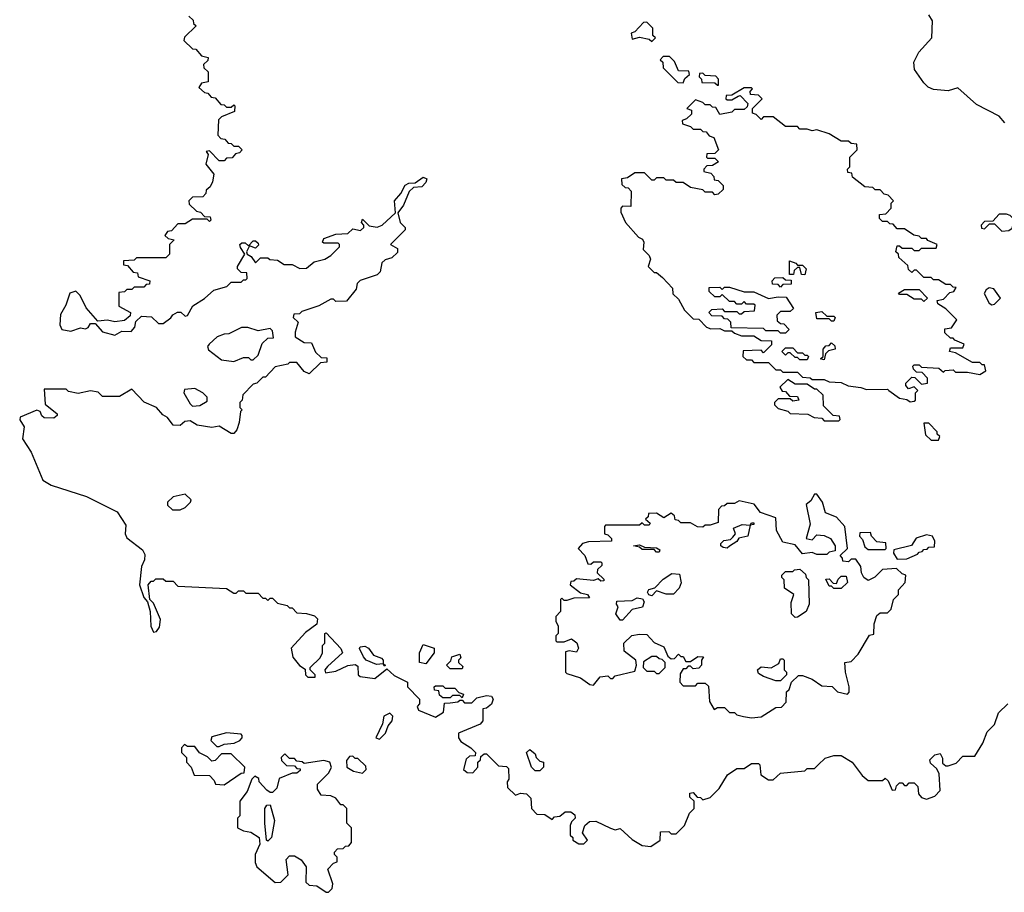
# Model space of a CAD drawing. Extents: x 2737310 to 2869991, y 870230 to 1012730.
# Tile 64 of 256: x 2846264 to 2850316, y 883720 to 887310. Entities that reach past the tile are written whole.
import ezdxf

# ---------------------------------------------------------------- set-up
doc = ezdxf.new("R2010")
doc.units = 0

msp = doc.modelspace()

# ---------------------------------------------------------------- linework, layer by layer
at = {"layer": '0CON02XD'}
for points in [[(2846960, 887325), (2846978.3, 887308.3), (2846980, 887295), (2846990, 887285), (2846941.7, 887238.3), (2846940, 887225), (2846975, 887190), (2846988.3, 887188.3), (2847011.7, 887161.7), (2847040, 887155), (2847038.3, 887141.7), (2847020, 887125), (2847021.7, 887111.7), (2847040, 887095), (2847040, 887055), (2847011.7, 887048.3), (2847001.7, 887031.7), (2847025, 887010), (2847038.3, 887008.3), (2847051.7, 886991.7), (2847068.3, 886988.3), (2847091.7, 886961.7), (2847105, 886960), (2847115, 886950), (2847135, 886950), (2847145, 886960), (2847150, 886955), (2847148.3, 886931.7), (2847095, 886910), (2847081.7, 886898.3), (2847080, 886835), (2847091.7, 886821.7), (2847108.3, 886818.3), (2847121.7, 886801.7), (2847135, 886800), (2847145, 886790), (2847165, 886790), (2847180, 886775), (2847168.3, 886761.7), (2847151.7, 886758.3), (2847138.3, 886741.7), (2847115, 886740), (2847105, 886730), (2847085, 886730), (2847045, 886770), (2847031.7, 886768.3), (2847040, 886755), (2847030, 886715), (2847062.5, 886675), (2847057, 886643), (2847048.3, 886621.7), (2847031.7, 886608.3), (2847030, 886595), (2847018.3, 886581.7), (2846975, 886580), (2846960, 886565), (2846961.7, 886551.7), (2846991.7, 886521.7), (2847008.3, 886518.3), (2847025, 886500), (2847048.3, 886498.3), (2847050, 886485), (2847045, 886480), (2847035, 886490), (2846975, 886490), (2846945, 886470), (2846915, 886470), (2846888.3, 886441.7), (2846871.7, 886438.3), (2846861.7, 886421.7), (2846875, 886410), (2846900, 886405), (2846880, 886385), (2846880, 886345), (2846870, 886335)], [(2848865, 887220), (2848880, 887235), (2848870, 887245), (2848870, 887275), (2848845, 887300), (2848831.7, 887298.3), (2848795, 887260), (2848780, 887255), (2848785, 887230), (2848815, 887237.5), (2848855, 887230), (2848865, 887220)], [(2850317.5, 886885), (2850295, 886912.5), (2850201.7, 886961.7), (2850125, 887030), (2850085, 887017.5), (2850025, 887023.3), (2850002.7, 887032.7), (2849985, 887050), (2849946.7, 887105), (2849943.8, 887135), (2849963.9, 887176.1), (2850017.5, 887235), (2850020, 887305), (2850005, 887330)], [(2848995, 887050), (2849001.7, 887068.3), (2849020, 887085), (2849018.3, 887098.3), (2848975, 887100), (2848958.3, 887138.3), (2848938.3, 887158.3), (2848911.7, 887158.3), (2848900, 887145), (2848910, 887135), (2848911.7, 887111.7), (2848971.7, 887051.7), (2848995, 887050)], [(2849140, 887040), (2849140, 887065), (2849128.3, 887078.3), (2849085, 887080), (2849075, 887090), (2849061.7, 887088.3), (2849060, 887075), (2849070, 887065), (2849071.7, 887051.7), (2849125, 887050), (2849135, 887040), (2849140, 887040)], [(2849928.3, 885738.3), (2849945, 885740), (2849950, 885745), (2849950, 885775), (2849960, 885785), (2849945, 885800), (2849921.7, 885791.7), (2849910, 885805), (2849910, 885815), (2849935, 885840), (2849948.3, 885838.3), (2849975, 885810), (2850000, 885815), (2850000, 885835), (2849978.3, 885858.3), (2849955, 885860), (2849941.7, 885871.7), (2849940, 885885), (2849945, 885890), (2849965, 885890), (2849975, 885880), (2850047, 885877), (2850065, 885860), (2850073, 885867), (2850105, 885870), (2850115, 885860), (2850165, 885860), (2850215, 885850), (2850240, 885865), (2850235, 885890), (2850225, 885890), (2850215, 885900), (2850185, 885900), (2850115, 885940), (2850090, 885945), (2850095, 885960), (2850145, 885960), (2850150, 885975), (2850111.7, 885991.7), (2850105, 886000), (2850095, 886000), (2850071.7, 886021.7), (2850071.7, 886038.3), (2850098.3, 886041.7), (2850120, 886075), (2850075, 886120), (2850041.7, 886141.7), (2850040, 886155), (2850065, 886160), (2850091.7, 886188.3), (2850108.3, 886191.7), (2850118.3, 886208.3), (2850105, 886210), (2850095, 886220), (2850075, 886220), (2850045, 886240), (2850025, 886240), (2850015, 886250), (2849985, 886250), (2849955, 886280), (2849945, 886280), (2849935, 886270), (2849921.7, 886281.7), (2849918.3, 886298.3), (2849881.7, 886331.7), (2849880, 886345), (2849870, 886355), (2849875, 886380), (2849885, 886380), (2849895, 886370), (2849935, 886370), (2849945, 886360), (2849965, 886360), (2849975, 886370), (2850035, 886370), (2850040, 886385), (2850001.7, 886401.7), (2849995, 886410), (2849975, 886410), (2849965, 886420), (2849943, 886423), (2849905, 886450), (2849875, 886450), (2849858.3, 886468.3), (2849845, 886470), (2849835, 886480), (2849815, 886480), (2849801.7, 886491.7), (2849801.7, 886508.3), (2849828.3, 886511.7), (2849850, 886535), (2849850, 886555), (2849860, 886565), (2849838.3, 886588.3), (2849821.7, 886591.7), (2849805, 886610), (2849785, 886610), (2849775, 886620), (2849741.7, 886621.7), (2849691.7, 886661.7), (2849688.3, 886678.3), (2849671.7, 886681.7), (2849670, 886695), (2849680, 886705), (2849680, 886745), (2849710, 886775), (2849708.3, 886798.3), (2849685, 886800), (2849675, 886810), (2849645, 886810), (2849595, 886840), (2849545, 886857.5), (2849525, 886852.5), (2849505, 886860), (2849475, 886860), (2849465, 886870), (2849415, 886870), (2849365, 886910), (2849325, 886910), (2849315, 886900), (2849295, 886920), (2849280, 886925), (2849280, 886945), (2849320, 886985), (2849305, 887000), (2849271.7, 887001.7), (2849270, 887015), (2849280, 887025), (2849275, 887030), (2849245, 887030), (2849195, 887000), (2849171.7, 886998.3), (2849170, 886985), (2849175, 886980), (2849195, 886980), (2849220, 886995), (2849228.3, 886998.3), (2849260, 886965), (2849258.3, 886951.7), (2849245, 886940), (2849205, 886940), (2849195, 886930), (2849145, 886920), (2849128.3, 886948.3), (2849115, 886950), (2849105, 886960), (2849085, 886960), (2849075, 886970), (2849045, 886980), (2849010, 886945), (2849028.3, 886938.3), (2849028.3, 886921.7), (2849008.3, 886901.7), (2848990, 886895), (2848991.7, 886881.7), (2849025, 886870), (2849035, 886860), (2849065, 886860), (2849075, 886850), (2849088.3, 886848.3), (2849101.7, 886831.7), (2849120, 886825), (2849140, 886775), (2849125, 886760), (2849091.7, 886758.3), (2849090, 886745), (2849095, 886740), (2849125, 886740), (2849140, 886725), (2849115, 886710), (2849091.7, 886708.3), (2849080, 886695), (2849080, 886685), (2849108.3, 886678.3), (2849120, 886665), (2849121.7, 886651.7), (2849138.3, 886648.3), (2849158.3, 886628.3), (2849158.3, 886611.7), (2849138.3, 886591.7), (2849125, 886590), (2849115, 886600), (2849085, 886600), (2849075, 886610), (2849025, 886620), (2848995, 886640), (2848965, 886640), (2848955, 886650), (2848925, 886650), (2848915, 886660), (2848885, 886660), (2848875, 886650), (2848865, 886650), (2848835, 886680), (2848795, 886680), (2848765, 886660), (2848740, 886655), (2848741.7, 886631.7), (2848755, 886620), (2848768.3, 886618.3), (2848780, 886605), (2848778.3, 886541.7), (2848745, 886542.5), (2848737.5, 886535), (2848738.3, 886518.3), (2848757.5, 886475), (2848810, 886415), (2848826.7, 886406.7), (2848832.5, 886395), (2848830, 886365), (2848855, 886340), (2848860, 886325), (2848850, 886295), (2848875, 886270), (2848885, 886270), (2848909.3, 886249.3), (2848950, 886205), (2848951.7, 886181.7), (2848975, 886160), (2849000, 886115), (2849035, 886080), (2849058.3, 886078.3), (2849090, 886045), (2849108.3, 886038.3), (2849145, 886040), (2849165, 886030), (2849195, 886030), (2849205, 886020), (2849235, 886010), (2849285, 886010), (2849315, 885990), (2849358.3, 885988.3), (2849358.3, 885971.7), (2849325, 885940), (2849315, 885950), (2849241.7, 885948.3), (2849240, 885925), (2849255, 885910), (2849275, 885910), (2849285, 885900), (2849345, 885900), (2849375, 885870), (2849395, 885870), (2849405, 885860), (2849465, 885860), (2849485, 885840), (2849517, 885837), (2849525, 885830), (2849575, 885830), (2849595, 885820), (2849645, 885817.5), (2849673, 885803), (2849725, 885797.5), (2849748.3, 885788.3), (2849835, 885790), (2849840, 885785), (2849885, 885752.5), (2849915, 885747.5), (2849928.3, 885738.3)], [(2846870, 886335), (2846865, 886330), (2846745, 886330), (2846735, 886320), (2846691.7, 886318.3), (2846691.7, 886301.7), (2846708.3, 886298.3), (2846731.7, 886271.7), (2846748.3, 886268.3), (2846751.7, 886251.7), (2846800, 886235), (2846798.3, 886221.7), (2846785, 886220), (2846775, 886210), (2846735, 886210), (2846725, 886200), (2846705, 886200), (2846695, 886190), (2846671.7, 886188.3), (2846671.7, 886131.7), (2846720, 886105), (2846718.3, 886091.7), (2846695, 886072.5), (2846655, 886066.7), (2846625, 886073.3), (2846585, 886070), (2846537.5, 886125), (2846512.5, 886175), (2846495, 886192.5), (2846470, 886185), (2846454, 886135), (2846432.6, 886097.4), (2846428.8, 886055), (2846437.5, 886035), (2846475, 886028), (2846515, 886042.5), (2846535, 886037.5), (2846546.4, 886043.6), (2846555, 886060), (2846575, 886060), (2846605, 886026.2), (2846655, 886012.5), (2846685, 886028.8), (2846722.5, 886027.5), (2846737.5, 886045), (2846741.7, 886068.3), (2846765, 886090), (2846807, 886087), (2846835, 886060), (2846855, 886060), (2846886.4, 886083.6), (2846893.6, 886096.4), (2846913, 886107), (2846927, 886107), (2846945, 886090), (2846955, 886092.5), (2846977, 886133), (2847025, 886162.5), (2847063, 886197), (2847117, 886213), (2847135, 886230), (2847175, 886230), (2847185, 886240), (2847195, 886240), (2847200, 886245), (2847198.3, 886268.3), (2847175, 886270), (2847160, 886285), (2847160, 886295), (2847190, 886345), (2847173, 886373), (2847170, 886385), (2847178.3, 886391.7), (2847191.7, 886391.7), (2847205, 886380), (2847225, 886400), (2847235, 886400), (2847245, 886390), (2847247, 886383), (2847235, 886370), (2847210, 886380), (2847197.5, 886355), (2847200, 886345), (2847216.4, 886336.4), (2847235, 886310), (2847255, 886330), (2847285, 886330), (2847293, 886323), (2847325, 886320), (2847353, 886303), (2847385, 886302.5), (2847417, 886287), (2847445, 886287.5), (2847476.4, 886313.6), (2847520, 886325), (2847545, 886340), (2847580, 886375), (2847580, 886385), (2847575, 886390), (2847515, 886390), (2847510, 886395), (2847515, 886410), (2847565, 886427.5), (2847615, 886430), (2847635, 886450), (2847667, 886443), (2847680, 886455), (2847680, 886465), (2847670, 886475), (2847675, 886490), (2847702.5, 886462.5), (2847735, 886456.7), (2847755.8, 886464.2), (2847810, 886515), (2847806.7, 886565), (2847832.5, 886595), (2847850.7, 886629.3), (2847865, 886637.5), (2847891.7, 886638.3), (2847925, 886662.5), (2847940, 886655), (2847935, 886640), (2847918.3, 886621.7), (2847885, 886620), (2847867, 886603), (2847843.6, 886546.4), (2847820, 886515), (2847830, 886475), (2847850, 886455), (2847850, 886445), (2847790, 886385), (2847818.3, 886368.3), (2847818.3, 886351.7), (2847795, 886330), (2847768.3, 886321.7), (2847755, 886310), (2847747, 886273), (2847735, 886260), (2847665, 886237.5), (2847653.3, 886225), (2847648.3, 886201.7), (2847608.3, 886151.7), (2847565, 886150), (2847555, 886160), (2847545, 886160), (2847495, 886133.3), (2847425, 886110), (2847415, 886100), (2847391.7, 886098.3), (2847390, 886085), (2847410, 886065), (2847397.5, 886025), (2847397.5, 886005), (2847435, 885982.5), (2847465, 885980), (2847481.7, 885941.7), (2847505, 885920), (2847528.3, 885918.3), (2847528.3, 885901.7), (2847501.7, 885898.3), (2847455, 885853.3), (2847435, 885862.5), (2847405, 885900), (2847375, 885900), (2847367, 885893), (2847315, 885882.5), (2847275, 885840), (2847265, 885840), (2847240, 885815), (2847225, 885810), (2847183, 885767), (2847180, 885745), (2847170, 885735), (2847170, 885715), (2847180, 885705), (2847172.5, 885697.5), (2847167, 885653), (2847157, 885623), (2847145, 885607.5), (2847135, 885607.5), (2847085, 885637.5), (2847055, 885632.5), (2846995, 885642.5), (2846965, 885660), (2846943, 885657), (2846925, 885640), (2846895, 885642.5), (2846873, 885673), (2846852.5, 885685), (2846827.5, 885715), (2846776.4, 885736.4), (2846725, 885790), (2846675, 885760), (2846605, 885760), (2846587, 885777), (2846555, 885782.5), (2846505, 885772.5), (2846465, 885780), (2846455, 885790), (2846365, 885790), (2846368.3, 885728.3), (2846418.3, 885688.3), (2846418.3, 885681.7), (2846405, 885670), (2846365, 885672.5), (2846355, 885680), (2846348.3, 885698.3), (2846335, 885703.3), (2846266.7, 885675), (2846264.1, 885664.1), (2846282.5, 885635), (2846276, 885585), (2846310.7, 885530.7), (2846358.8, 885415), (2846393.3, 885395), (2846538.6, 885348.6), (2846665.8, 885285.8), (2846700.8, 885230.8), (2846698.1, 885195), (2846705, 885178), (2846769.3, 885129.3), (2846779.3, 885109.3), (2846777.5, 885087.5), (2846765, 885060), (2846756.7, 884985), (2846775, 884932.5), (2846790, 884915), (2846801.2, 884875), (2846804.3, 884815), (2846815, 884790), (2846826.4, 884793.6), (2846838.8, 884811.2), (2846843, 884843), (2846815, 884910), (2846800, 884925), (2846792.5, 884985), (2846805, 885000), (2846815, 885000), (2846825, 885010), (2846855, 885010), (2846865, 885000), (2846895, 885000), (2846915, 884980), (2847115, 884970), (2847145, 884950), (2847155, 884950), (2847165, 884960), (2847185, 884960), (2847195, 884950), (2847245, 884950), (2847265, 884930), (2847275, 884930), (2847285, 884920), (2847295, 884930), (2847305, 884930), (2847325, 884910), (2847365, 884900), (2847375, 884890), (2847385, 884890), (2847405, 884870), (2847445, 884867.5), (2847477, 884857), (2847490, 884845), (2847486.4, 884823.6), (2847440.5, 884789.5), (2847381.2, 884725), (2847387.7, 884687.7), (2847415, 884652.5), (2847438.3, 884638.3), (2847440, 884615), (2847450, 884605), (2847480, 884605), (2847480, 884615), (2847460, 884635), (2847460, 884645), (2847500, 884685), (2847510, 884705), (2847510, 884735), (2847520, 884745), (2847520, 884785), (2847525, 884787.5), (2847585, 884722.5), (2847592.5, 884705), (2847530.7, 884649.3), (2847520, 884635), (2847523, 884623), (2847565, 884630), (2847615, 884652.5), (2847645, 884657.5), (2847655, 884650), (2847657.5, 884615), (2847665, 884607.5), (2847725, 884600), (2847775, 884640), (2847805, 884612.5), (2847860, 884585), (2847860, 884565), (2847910, 884515), (2847910, 884495), (2847900, 884485), (2847905, 884470), (2847975, 884440), (2848008.3, 884461.7), (2848011.7, 884498.3), (2848035, 884500), (2848067, 884503), (2848075, 884510), (2848085, 884510), (2848095, 884500), (2848125, 884500), (2848145, 884520), (2848185, 884530), (2848205, 884527.5), (2848212.5, 884515), (2848205.9, 884494.1), (2848185, 884477.5), (2848170, 884475), (2848170, 884425), (2848158.3, 884411.7), (2848070, 884375), (2848070, 884355), (2848080, 884340), (2848120, 884315), (2848140, 884295), (2848138.3, 884281.7), (2848115, 884280), (2848101.7, 884268.3), (2848090, 884225), (2848105, 884212.5), (2848128.3, 884211.7), (2848150, 884235), (2848150, 884255), (2848160, 884265), (2848161.7, 884278.3), (2848175, 884290), (2848185, 884290), (2848235, 884240), (2848267, 884237), (2848275, 884230), (2848277.5, 884185), (2848270, 884175), (2848271.7, 884151.7), (2848305, 884120), (2848325, 884127.5), (2848350, 884125), (2848367, 884107), (2848370, 884065), (2848391.7, 884041.7), (2848425, 884040), (2848455, 884020), (2848465, 884030), (2848487, 884033), (2848508.3, 884051.7), (2848531.7, 884051.7), (2848548.3, 884038.3), (2848550, 884025), (2848535, 884010), (2848530, 883995), (2848530, 883955), (2848540, 883945), (2848540, 883935), (2848565, 883920), (2848585, 883920), (2848600, 883935), (2848580, 883965), (2848590, 883995), (2848608.3, 884011.7), (2848635, 884012.5), (2848695, 883983.3), (2848715, 883977.5), (2848735, 883982.5), (2848785, 883937.5), (2848825, 883912.5), (2848861.7, 883908.3), (2848900, 883935), (2848901.7, 883968.3), (2848935, 883970), (2848945, 883960), (2848965, 883960), (2849000, 883995), (2849020, 884045), (2849040, 884065), (2849040, 884095), (2849021.7, 884111.7), (2849021.7, 884128.3), (2849035, 884130), (2849051.7, 884111.7), (2849065, 884110), (2849075, 884100), (2849105, 884110), (2849143, 884147), (2849177, 884203), (2849215, 884230), (2849245, 884230), (2849275, 884250), (2849305, 884250), (2849310, 884245), (2849313.6, 884203.6), (2849345, 884182.5), (2849365, 884182.5), (2849395, 884210), (2849495, 884220), (2849505, 884230), (2849535, 884230), (2849550, 884245)], [(2850305, 886440), (2850335, 886442.5), (2850348.3, 886451.7), (2850357.5, 886485), (2850340, 886505), (2850325, 886510), (2850295, 886510), (2850268.3, 886481.7), (2850235, 886480), (2850220, 886465), (2850221.7, 886451.7), (2850235, 886450), (2850255, 886470), (2850275, 886470), (2850305, 886440)], [(2849495, 886260), (2849481.7, 886261.7), (2849475, 886290), (2849465, 886290), (2849451.7, 886278.3), (2849448.3, 886261.7), (2849431.7, 886261.7), (2849431.7, 886318.3), (2849458.3, 886308.3), (2849465, 886300), (2849485, 886300), (2849500, 886285), (2849495, 886260)], [(2849395, 886210), (2849385, 886220), (2849361.7, 886221.7), (2849360, 886235), (2849371.7, 886248.3), (2849405, 886250), (2849415, 886240), (2849438.3, 886238.3), (2849438.3, 886221.7), (2849405, 886220), (2849395, 886210)], [(2849415, 886020), (2849395, 886020), (2849385, 886030), (2849335, 886030), (2849325, 886040), (2849191.7, 886041.7), (2849190, 886065), (2849178.3, 886078.3), (2849165, 886080), (2849155, 886090), (2849111.7, 886091.7), (2849100, 886105), (2849111.7, 886118.3), (2849155, 886120), (2849165, 886110), (2849215, 886110), (2849225, 886100), (2849235, 886100), (2849245, 886110), (2849288.3, 886111.7), (2849290, 886135), (2849285, 886140), (2849255, 886140), (2849245, 886150), (2849235, 886140), (2849215, 886140), (2849205, 886150), (2849185, 886150), (2849155, 886180), (2849145, 886170), (2849125, 886170), (2849101.7, 886191.7), (2849101.7, 886208.3), (2849145, 886210), (2849155, 886200), (2849165, 886210), (2849185, 886210), (2849245, 886190), (2849285, 886190), (2849345, 886162.5), (2849385, 886170), (2849418.3, 886168.3), (2849448.3, 886121.7), (2849435, 886110), (2849395, 886110), (2849380, 886095), (2849381.7, 886071.7), (2849395, 886060), (2849408.3, 886058.3), (2849430, 886035), (2849415, 886020)], [(2849985, 886150), (2849975, 886160), (2849945, 886160), (2849915, 886180), (2849885, 886180), (2849880, 886185), (2849905, 886200), (2849965, 886200), (2850000, 886165), (2849985, 886150)], [(2850265, 886137.5), (2850275, 886140), (2850300, 886165), (2850273, 886203), (2850253.6, 886206.4), (2850240.7, 886199.3), (2850233.6, 886183.6), (2850253.6, 886143.6), (2850265, 886137.5)], [(2849615, 886070), (2849605, 886070), (2849595, 886080), (2849545, 886080), (2849540, 886105), (2849565, 886110), (2849585, 886090), (2849615, 886090), (2849620, 886085), (2849615, 886070)], [(2847145, 885903.3), (2847185, 885920), (2847205, 885920), (2847215, 885910), (2847225, 885910), (2847245, 885930), (2847261.7, 885978.3), (2847285, 886000), (2847308.3, 886001.7), (2847305, 886030), (2847295, 886040), (2847245, 886030), (2847203, 886043), (2847177, 886043), (2847125, 886017.5), (2847105, 886016.7), (2847076.7, 886005), (2847043.3, 885975), (2847037.5, 885965), (2847041.7, 885951.7), (2847095, 885910), (2847145, 885903.3)], [(2849505, 885910), (2849475, 885910), (2849465, 885920), (2849455, 885920), (2849435, 885940), (2849425, 885940), (2849415, 885930), (2849400, 885945), (2849415, 885960), (2849445, 885960), (2849465, 885940), (2849485, 885940), (2849495, 885930), (2849505, 885930), (2849510, 885925), (2849505, 885910)], [(2849575, 885910), (2849560, 885915), (2849570, 885925), (2849570, 885955), (2849581.7, 885968.3), (2849595, 885970), (2849605, 885980), (2849618.3, 885968.3), (2849620, 885955), (2849591.7, 885948.3), (2849580, 885935), (2849575, 885910)], [(2846975, 885720), (2847005, 885722.5), (2847035, 885740), (2847035, 885757.5), (2847017.5, 885775), (2846985, 885793.3), (2846941.7, 885788.3), (2846940, 885775), (2846965, 885730), (2846975, 885720)], [(2849635, 885660), (2849640, 885665), (2849638.3, 885678.3), (2849611.7, 885681.7), (2849571.7, 885721.7), (2849570, 885765), (2849545, 885790), (2849535, 885790), (2849505, 885810), (2849455, 885810), (2849425, 885830), (2849391.7, 885798.3), (2849401.7, 885781.7), (2849415, 885780), (2849431.7, 885761.7), (2849465, 885760), (2849470, 885745), (2849445, 885740), (2849435, 885750), (2849385, 885750), (2849370, 885735), (2849370, 885725), (2849385, 885710), (2849425, 885700), (2849435, 885690), (2849507, 885687), (2849533, 885673), (2849565, 885670), (2849575, 885660), (2849635, 885660)], [(2850045, 885580), (2850050, 885595), (2850040, 885605), (2850040, 885615), (2850005, 885650), (2849985, 885650), (2849991.7, 885601.7), (2850015, 885580), (2850045, 885580)], [(2846893, 885293), (2846925, 885293.3), (2846945, 885302.5), (2846967.5, 885325), (2846970, 885335), (2846945, 885357.5), (2846895, 885347.5), (2846872.5, 885325), (2846873, 885313), (2846893, 885293)], [(2849275, 884437.5), (2849315, 884442.5), (2849375, 884480), (2849398.3, 884481.7), (2849418.3, 884501.7), (2849420, 884545), (2849430, 884555), (2849440, 884585), (2849468.3, 884611.7), (2849485, 884612.5), (2849525, 884597.5), (2849565, 884570), (2849607, 884567), (2849630, 884545), (2849670, 884535), (2849677, 884543), (2849677.5, 884565), (2849662.5, 884625), (2849660, 884665), (2849685, 884670), (2849715, 884700), (2849761.7, 884778.3), (2849778.3, 884781.7), (2849780, 884825), (2849791.7, 884858.3), (2849805, 884870), (2849835, 884870), (2849850, 884885), (2849860, 884925), (2849880, 884945), (2849880, 884965), (2849907.5, 884995), (2849910, 885025), (2849895, 885030), (2849871.7, 885051.7), (2849815, 885047.5), (2849783, 885017), (2849755, 885002.5), (2849737.5, 885015), (2849727.5, 885035), (2849725, 885060), (2849705, 885090), (2849685, 885090), (2849675, 885080), (2849651.7, 885081.7), (2849650, 885095), (2849640, 885105), (2849670, 885135), (2849660, 885225), (2849625, 885263.3), (2849580.7, 885280.7), (2849567.5, 885325), (2849545, 885357.5), (2849535, 885357.5), (2849519.3, 885330.7), (2849500, 885315), (2849517.5, 885235), (2849500, 885175), (2849525, 885170), (2849545, 885190), (2849575, 885187.5), (2849600, 885175), (2849620, 885145), (2849620, 885125), (2849595, 885120), (2849585, 885110), (2849545, 885110), (2849525, 885117.5), (2849485, 885112.5), (2849455, 885150), (2849405, 885160), (2849378.3, 885208.3), (2849375, 885260), (2849313, 885283), (2849287, 885317), (2849225, 885330), (2849205, 885320), (2849175, 885320), (2849165, 885310), (2849151.7, 885308.3), (2849140, 885295), (2849138.3, 885241.7), (2849105, 885230), (2849085, 885230), (2849075, 885222.5), (2849053, 885223), (2849025, 885240), (2848985, 885240), (2848975, 885250), (2848961.7, 885251.7), (2848958.3, 885268.3), (2848945, 885280), (2848915, 885260), (2848885, 885280), (2848851.7, 885278.3), (2848850, 885265), (2848840, 885255), (2848858.3, 885238.3), (2848855, 885230), (2848835, 885230), (2848825, 885240), (2848815, 885230), (2848675, 885230), (2848670, 885225), (2848670, 885195), (2848685, 885190), (2848700, 885175), (2848700, 885165), (2848605, 885162.5), (2848580, 885155), (2848562.5, 885135), (2848590, 885105), (2848601.7, 885071.7), (2848615, 885070), (2848625, 885080), (2848655, 885080), (2848660, 885075), (2848660, 885065), (2848641.7, 885048.3), (2848640, 885035), (2848668.3, 885008.3), (2848668.3, 885001.7), (2848655, 885000), (2848645, 885010), (2848625, 885002.5), (2848555, 885010), (2848545, 885000), (2848531.7, 884998.3), (2848530, 884985), (2848571.7, 884951.7), (2848600, 884945), (2848608.3, 884931.7), (2848545, 884930), (2848515, 884920), (2848505, 884920), (2848495, 884930), (2848490, 884925), (2848490, 884875), (2848470, 884855), (2848470, 884835), (2848480, 884815), (2848480, 884785), (2848470, 884775), (2848470, 884755), (2848475, 884750), (2848505, 884750), (2848535, 884762.5), (2848556.1, 884746.1), (2848563.3, 884725), (2848555, 884707.5), (2848525, 884713.3), (2848510.7, 884709.3), (2848510, 884625), (2848515, 884620), (2848571.7, 884601.7), (2848610, 884575), (2848625, 884572.5), (2848653, 884607), (2848685, 884610), (2848695, 884600), (2848705, 884600), (2848715, 884610), (2848795, 884630), (2848802.5, 884655), (2848800, 884675), (2848751.7, 884711.7), (2848750, 884745), (2848783, 884777), (2848815, 884782.5), (2848845, 884780), (2848875, 884747.5), (2848915, 884730), (2848931.7, 884691.7), (2848945, 884680), (2848958.3, 884681.7), (2848975, 884700), (2848985, 884690), (2848995, 884690), (2849005, 884670), (2849025, 884670), (2849055, 884690), (2849078.3, 884688.3), (2849070, 884675), (2849070, 884655), (2849058.3, 884641.7), (2849035, 884640), (2849025, 884650), (2849015, 884650), (2849005, 884640), (2848995, 884640), (2848981.7, 884618.3), (2848980, 884585), (2848995, 884570), (2849045, 884570), (2849055, 884580), (2849085, 884580), (2849098.3, 884568.3), (2849102.5, 884505), (2849121.7, 884471.7), (2849135, 884480), (2849165, 884480), (2849185, 884460), (2849205, 884460), (2849215, 884450), (2849243, 884443), (2849275, 884437.5)], [(2849175, 885136.2), (2849158.3, 885138.3), (2849150, 885145), (2849150, 885155), (2849162, 885168), (2849188.8, 885171.2), (2849199.3, 885180.7), (2849210, 885195), (2849201.7, 885218.3), (2849237, 885233), (2849270, 885230), (2849275, 885240), (2849285, 885240), (2849285, 885232.5), (2849270, 885230), (2849260, 885185), (2849223.3, 885176.7), (2849215, 885163.3), (2849185, 885143.8), (2849175, 885136.2)], [(2849825, 885130), (2849830, 885135), (2849828.3, 885158.3), (2849791.7, 885161.7), (2849770, 885185), (2849765, 885200), (2849721.7, 885198.3), (2849720, 885185), (2849731.7, 885171.7), (2849741.7, 885141.7), (2849755, 885130), (2849825, 885130)], [(2849875, 885090), (2849915, 885092.5), (2849958.3, 885111.7), (2849965, 885120), (2849978.3, 885121.7), (2849985, 885130), (2849998.3, 885131.7), (2850005, 885140), (2850028.3, 885141.7), (2850030, 885165), (2850020, 885185), (2849995, 885190), (2849953, 885177), (2849933.3, 885146.7), (2849861.7, 885128.3), (2849860, 885115), (2849875, 885090)], [(2848895, 885120), (2848885, 885120), (2848875, 885130), (2848825, 885130), (2848815, 885140), (2848790, 885145), (2848815, 885150), (2848835, 885140), (2848885, 885137.5), (2848898.3, 885128.3), (2848895, 885120)], [(2848865, 884940), (2848853.6, 884943.6), (2848847.5, 884955), (2848853.6, 884966.4), (2848877.5, 884972.5), (2848912, 885008), (2848948.3, 885031.7), (2848978.8, 885028.8), (2848986.4, 884993.6), (2848978.3, 884971.7), (2848955, 884946.7), (2848925, 884946.2), (2848885, 884960), (2848865, 884940)], [(2849455, 884850), (2849440, 884865), (2849438.3, 884911.7), (2849450, 884945), (2849411.7, 884971.7), (2849410, 885005), (2849400, 885015), (2849400, 885025), (2849415, 885040), (2849445, 885040), (2849453, 885047), (2849475, 885050), (2849498.3, 885028.3), (2849500, 885015), (2849510, 885005), (2849512.5, 884905), (2849500, 884875), (2849465, 884852.5), (2849455, 884850)], [(2849645, 884970), (2849615, 884970), (2849605, 884980), (2849595, 884980), (2849581.7, 885008.3), (2849595, 885010), (2849611.7, 884991.7), (2849625, 884990), (2849631.7, 885008.3), (2849645, 885020), (2849665, 885020), (2849670, 884995), (2849645, 884970)], [(2848745, 884840), (2848735, 884840), (2848717.5, 884865), (2848727.5, 884895), (2848720, 884905), (2848721.7, 884918.3), (2848785, 884920), (2848805, 884931.2), (2848826.7, 884926.7), (2848833.3, 884915), (2848826.7, 884893.3), (2848785, 884883.8), (2848745, 884840)], [(2847935, 884660), (2847910, 884665), (2847910, 884705), (2847925, 884740), (2847970, 884725), (2847970, 884705), (2847935, 884660)], [(2847765, 884650), (2847760, 884660), (2847733, 884657), (2847690, 884675), (2847678.3, 884688.3), (2847663, 884723), (2847665, 884730), (2847685, 884732.5), (2847700, 884725), (2847720, 884695), (2847753, 884683), (2847760, 884675), (2847760, 884660), (2847770, 884655), (2847765, 884650)], [(2848085, 884640), (2848035, 884640), (2848020, 884655), (2848038.3, 884671.7), (2848041.7, 884688.3), (2848075, 884700), (2848080, 884685), (2848070, 884675), (2848070, 884665), (2848088.3, 884648.3), (2848085, 884640)], [(2848895, 884620), (2848920, 884645), (2848920, 884665), (2848908.3, 884678.3), (2848895, 884680), (2848885, 884690), (2848865, 884690), (2848831.7, 884668.3), (2848830, 884645), (2848845, 884630), (2848875, 884630), (2848885, 884620), (2848895, 884620)], [(2849395, 884590), (2849375, 884590), (2849325, 884607.5), (2849305, 884620), (2849300, 884635), (2849315, 884647.5), (2849357, 884643), (2849388.3, 884661.7), (2849395, 884680), (2849405, 884680), (2849410, 884675), (2849410, 884635), (2849420, 884625), (2849420, 884615), (2849395, 884590)], [(2848085, 884520), (2848075, 884530), (2848045, 884530), (2848035, 884520), (2848005, 884520), (2847991.7, 884531.7), (2847988.3, 884548.3), (2847971.7, 884551.7), (2847970, 884565), (2847975, 884570), (2848005, 884570), (2848015, 884560), (2848055, 884560), (2848071.7, 884541.7), (2848090, 884535), (2848085, 884520)], [(2847745, 884350), (2847770, 884375), (2847780, 884405), (2847797.5, 884425), (2847800, 884445), (2847787, 884457), (2847762.5, 884445), (2847757, 884413), (2847730, 884355), (2847745, 884350)], [(2849550, 884245), (2849578.3, 884271.7), (2849615, 884283.3), (2849645, 884283.3), (2849690, 884255), (2849730.7, 884200.7), (2849755, 884180), (2849815, 884180), (2849825, 884190), (2849838.3, 884178.3), (2849855, 884140), (2849868.3, 884141.7), (2849871.7, 884158.3), (2849885, 884170), (2849895, 884170), (2849905, 884160), (2849915, 884160), (2849925, 884170), (2849945, 884170), (2849960, 884155), (2849962.5, 884125), (2849975, 884110), (2849995, 884102.5), (2850030, 884115), (2850051.7, 884138.3), (2850047.5, 884207.5), (2850038.3, 884228.3), (2850011.7, 884251.7), (2850010, 884265), (2850030, 884285), (2850051.7, 884291.7), (2850061.7, 884271.7), (2850061.7, 884251.7), (2850075, 884240), (2850085, 884240), (2850118.3, 884251.7), (2850145, 884280), (2850195, 884280), (2850227, 884333), (2850245, 884380), (2850275, 884410), (2850291.7, 884458.3), (2850330, 884495)], [(2847085, 884320), (2847105, 884330), (2847147, 884333), (2847170, 884345), (2847180, 884355), (2847180, 884365), (2847175, 884370), (2847115, 884376.7), (2847055, 884360), (2847050, 884345), (2847075, 884320), (2847085, 884320)], [(2847105, 884162.5), (2847175, 884210), (2847188.3, 884211.7), (2847190, 884235), (2847135, 884290), (2847095, 884290), (2847068.3, 884261.7), (2847055, 884260), (2847037, 884277), (2847003.6, 884293.6), (2846985, 884320), (2846955, 884320), (2846941.7, 884328.3), (2846930, 884315), (2846930, 884295), (2846950, 884275), (2846950, 884255), (2846970, 884235), (2846981.7, 884201.7), (2847045, 884200), (2847065, 884180), (2847070, 884165), (2847105, 884162.5)], [(2848405, 884220), (2848385, 884220), (2848370, 884235), (2848350, 884295), (2848363, 884307), (2848385, 884290), (2848390, 884275), (2848405, 884260), (2848420, 884255), (2848420, 884235), (2848405, 884220)], [(2847535, 883720), (2847550, 883735), (2847552.5, 883755), (2847532.5, 883815), (2847555, 883840), (2847570, 883845), (2847570, 883865), (2847560, 883875), (2847560, 883885), (2847571.7, 883898.3), (2847595, 883900), (2847605, 883910), (2847618.3, 883911.7), (2847630, 883925), (2847630, 883985), (2847610, 884005), (2847610, 884065), (2847595, 884080), (2847585, 884080), (2847565, 884107.5), (2847545, 884117.5), (2847505, 884120), (2847490, 884145), (2847490, 884165), (2847535, 884210), (2847547, 884233), (2847540, 884255), (2847515, 884262.5), (2847435, 884250), (2847427, 884257), (2847405, 884260), (2847395, 884270), (2847375, 884270), (2847355, 884290), (2847340, 884275), (2847341.7, 884261.7), (2847361.7, 884241.7), (2847395, 884240), (2847405, 884230), (2847418.3, 884228.3), (2847418.3, 884221.7), (2847405, 884210), (2847385, 884210), (2847331.7, 884188.3), (2847321.7, 884148.3), (2847305, 884130), (2847295, 884130), (2847280.7, 884140.7), (2847250, 884175), (2847248.3, 884188.3), (2847231.7, 884198.3), (2847220, 884185), (2847200, 884135), (2847170, 884095), (2847170, 884035), (2847160, 884025), (2847160, 883985), (2847185, 883972.5), (2847215, 883967.5), (2847250, 883945), (2847251.7, 883918.3), (2847232.5, 883875), (2847233, 883843), (2847240, 883825), (2847315, 883760), (2847338.3, 883761.7), (2847368.3, 883791.7), (2847360, 883855), (2847375, 883870), (2847395, 883870), (2847423, 883853), (2847442.5, 883825), (2847441.7, 883761.7), (2847455, 883750), (2847487, 883747), (2847525, 883720), (2847535, 883720)], [(2847675, 884210), (2847690, 884225), (2847688.3, 884238.3), (2847655, 884270), (2847645, 884270), (2847635, 884280), (2847621.7, 884278.3), (2847608.3, 884261.7), (2847610, 884235), (2847638.3, 884218.3), (2847675, 884210)], [(2847285, 883930), (2847280, 883935), (2847273.3, 884005), (2847272.5, 884065), (2847281.7, 884078.3), (2847295, 884080), (2847312.5, 884015), (2847300, 883945), (2847285, 883930)]]:
    msp.add_lwpolyline(points, dxfattribs=at)

doc.saveas('drawing.dxf')
